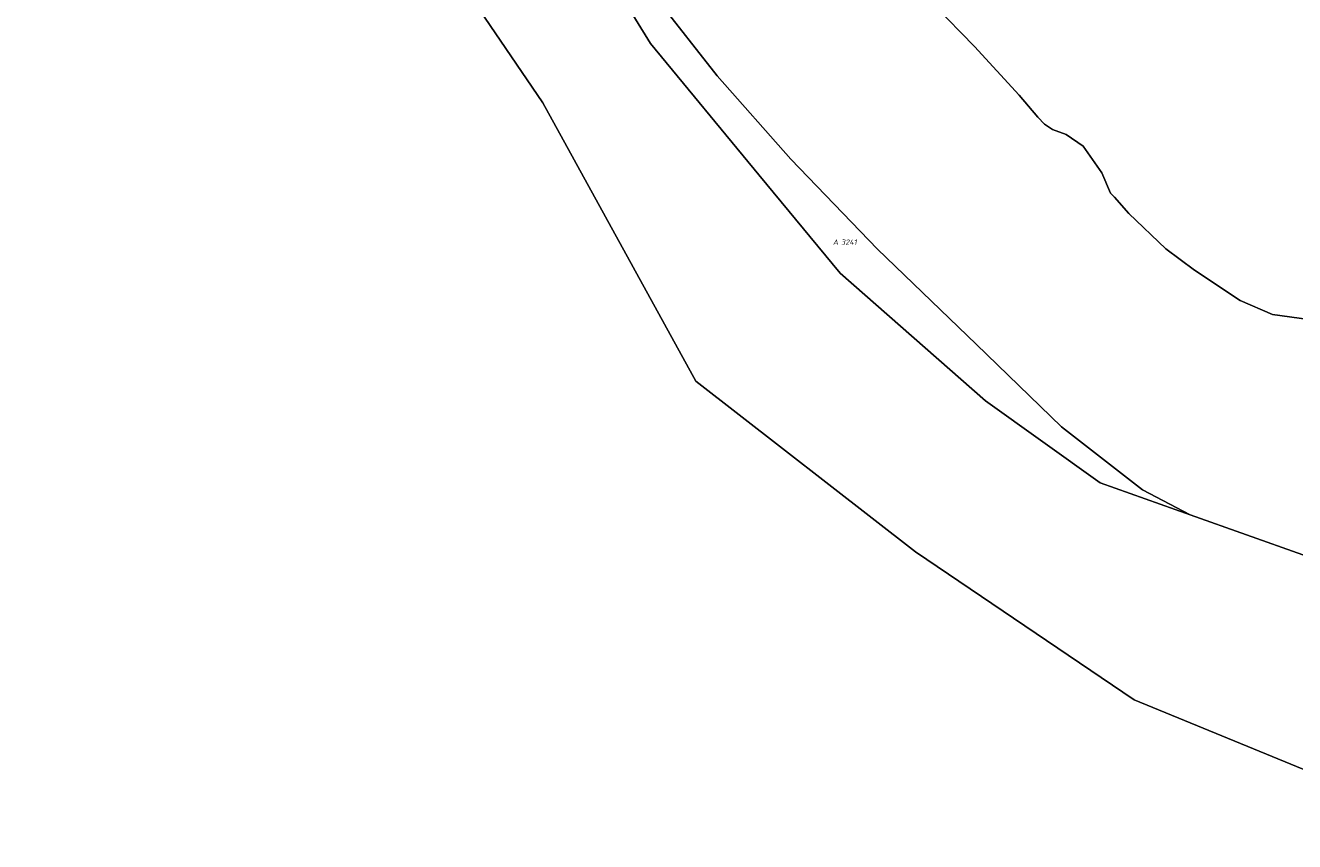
# Model space of a CAD drawing. Extents: x 184444 to 186844, y 346155 to 349219.
# Tile 1 of 49: x 184444 to 184872, y 346525 to 346801. Entities that reach past the tile are written whole.
import ezdxf
from ezdxf.enums import TextEntityAlignment as Align
from ezdxf.lldxf.tags import DXFTag

# ---------------------------------------------------------------- set-up
doc = ezdxf.new("R2010")
doc.units = 0
for name, color, linetype, lineweight in [('B-WE-KG-GRENS_PERCEEL-G', 150, 'KG-PERCEEL', 18), ('B-WE-KG-GRENS_PERCEEL-GV', 150, 'Continuous', 18), ('B-WE-KG-GRENS_PERCEEL-S', 150, 'Continuous', 25)]:
    doc.layers.add(name, color=color, linetype=linetype, lineweight=lineweight)
doc.styles.add('NLCS-ISO', font='NLCS-ISO.ttf')
doc.styles.get("Standard").update_dxf_attribs({"font": 'NLCS-ISO.ttf'})
tags = doc.linetypes.add('KG-PERCEEL', pattern='A,5.5,-2,["P",Standard,S=1.8,R=0,X=-0.5,Y=-0.9],-2,5.5,-2,[5,NLCS.SHX,S=0.75,R=0,X=0,Y=0],-2', length=19).pattern_tags.tags
tags[6] = DXFTag(74, 10)

# ---------------------------------------------------------------- blocks, each defined once
blk = doc.blocks.new('SKG-PERCEELNUMMER-SO')
at = {"style": 'NLCS-ISO', "oblique": 10, "flags": 1}
for tag, p in [('GEMEENTECODE', (0, 2.55)), ('PERCEELGROOTTE', (0, -2.45))]:
    blk.add_attdef(tag, text='', height=1.8, dxfattribs=at).set_placement(p, align=Align.MIDDLE_CENTER)
at = {"style": 'NLCS-ISO', "oblique": 10}
blk.add_attdef('SECTIE', text='', height=1.8, dxfattribs=at).set_placement((-0.5, 0), align=Align.MIDDLE_RIGHT)
blk.add_attdef('PERCEELNUMMER', text='', height=1.8, dxfattribs=at).set_placement((0.5, 0), align=Align.MIDDLE_LEFT)

msp = doc.modelspace()

# ---------------------------------------------------------------- linework, layer by layer
at = {"layer": 'B-WE-KG-GRENS_PERCEEL-G', "flags": 128}
for points in [[(185144.059, 346556.679), (185048.52, 346535.86), (184934.76, 346525.36), (184818.28, 346573.32), (184744.48, 346623.319), (184670.23, 346680.939), (184618.559, 346775.02), (184563.38, 346856.28), (184493.309, 346939.979), (184469.399, 347042.14), (184443.869, 347144.599), (184454.869, 347254.689), (184479.44, 347356.359), (184484.93, 347381.645)], [(184506.791, 347205.011), (184506.109, 347148.864), (184534.351, 347062.468), (184558.971, 346986.525), (184610.217, 346867.734), (184654.907, 346795.102), (184691.498, 346750.619), (184719.037, 346717.464), (184768.114, 346674.261), (184806.799, 346646.63), (184837.242, 346635.796)], [(184524.553, 347199.516), (184523.365, 347165.552), (184524.667, 347134.172), (184530.095, 347099.552), (184537.739, 347074.431), (184552.962, 347025.373), (184567.924, 346984.911), (184588.596, 346933.947), (184599.537, 346907.817), (184617.468, 346870.385), (184637.45, 346838.387), (184657.329, 346809.909), (184677.515, 346784.176), (184702.368, 346756.009), (184731.588, 346725.608), (184764.877, 346693.422), (184793.708, 346665.49), (184821.117, 346644.189), (184837.242, 346635.796)], [(184904.031, 346779.381), (184908.861, 346757.11), (184912.568, 346737.235), (184911.637, 346724.879), (184904.034, 346710.836), (184893.755, 346704.813), (184877.265, 346701.837), (184864.987, 346703.478), (184854.06, 346708.201), (184838.655, 346718.489), (184828.932, 346725.651), (184816.539, 346737.599), (184811.596, 346743.105), (184810.265, 346744.515), (184807.4, 346751.313), (184801.01, 346760.375), (184795.288, 346764.35), (184790.739, 346766.043), (184788.056, 346767.837), (184785.715, 346770.197), (184779.468, 346777.603), (184764.418, 346793.988), (184750.742, 346808.035), (184734.955, 346822.647), (184725.19, 346831.557), (184712.299, 346843.941), (184702.819, 346849.076), (184698, 346849.128)], [(184837.242, 346635.796), (184875.213, 346622.291), (184958.325, 346605.98), (185017.559, 346606.958)]]:
    msp.add_lwpolyline(points, dxfattribs=at)
at = {"layer": 'B-WE-KG-GRENS_PERCEEL-GV', "flags": 128}
for points in [[(185488.606, 346629.55), (185183.846, 346611.855), (185180.818, 346611.679), (185152.781, 346609.135), (185017.999, 346607.058), (185017.559, 346606.958), (184958.325, 346605.98), (184875.213, 346622.291), (184837.242, 346635.796), (184806.799, 346646.63), (184768.114, 346674.261), (184719.037, 346717.464), (184691.498, 346750.619), (184654.907, 346795.102), (184610.217, 346867.734), (184558.971, 346986.525), (184534.351, 347062.468), (184506.109, 347148.864)], [(184443.869, 347144.599), (184469.399, 347042.14), (184493.309, 346939.979), (184563.38, 346856.28), (184618.559, 346775.02), (184670.23, 346680.939), (184744.48, 346623.319), (184818.28, 346573.32), (184934.76, 346525.36), (185048.52, 346535.86), (185144.059, 346556.679), (185324.619, 346609.63)], [(184530.095, 347099.552), (184537.739, 347074.431), (184552.962, 347025.373), (184567.924, 346984.911), (184588.596, 346933.947), (184599.537, 346907.817), (184617.468, 346870.385), (184637.45, 346838.387), (184657.329, 346809.909), (184677.515, 346784.176), (184702.368, 346756.009), (184731.588, 346725.608), (184764.877, 346693.422), (184793.708, 346665.49), (184821.117, 346644.189), (184837.242, 346635.796), (184875.213, 346622.291)], [(184610.217, 346867.734), (184654.907, 346795.102), (184691.498, 346750.619), (184719.037, 346717.464), (184768.114, 346674.261), (184806.799, 346646.63), (184837.242, 346635.796), (184821.117, 346644.189), (184793.708, 346665.49), (184764.877, 346693.422), (184731.588, 346725.608), (184702.368, 346756.009), (184677.515, 346784.176), (184657.329, 346809.909)], [(184877.265, 346701.837), (184864.987, 346703.478), (184854.06, 346708.201), (184838.655, 346718.489), (184828.932, 346725.651), (184816.539, 346737.599), (184811.596, 346743.105), (184810.265, 346744.515), (184807.4, 346751.313), (184801.01, 346760.375), (184795.288, 346764.35), (184790.739, 346766.043), (184788.056, 346767.837), (184785.715, 346770.197), (184779.468, 346777.603), (184764.418, 346793.988), (184750.742, 346808.035)], [(184750.742, 346808.035), (184764.418, 346793.988), (184779.468, 346777.603), (184785.715, 346770.197), (184788.056, 346767.837), (184790.739, 346766.043), (184795.288, 346764.35), (184801.01, 346760.375), (184807.4, 346751.313), (184810.265, 346744.515), (184811.596, 346743.105), (184816.539, 346737.599), (184828.932, 346725.651), (184838.655, 346718.489), (184854.06, 346708.201), (184864.987, 346703.478), (184877.265, 346701.837)]]:
    msp.add_lwpolyline(points, dxfattribs=at)

# ---------------------------------------------------------------- block references
at = {"layer": 'B-WE-KG-GRENS_PERCEEL-S'}
msp.add_blockref('SKG-PERCEELNUMMER-SO', (184718.849, 346727.926), dxfattribs=at).add_auto_attribs({'PERCEELNUMMER': '3241', 'SECTIE': 'A'})

doc.saveas('drawing.dxf')
